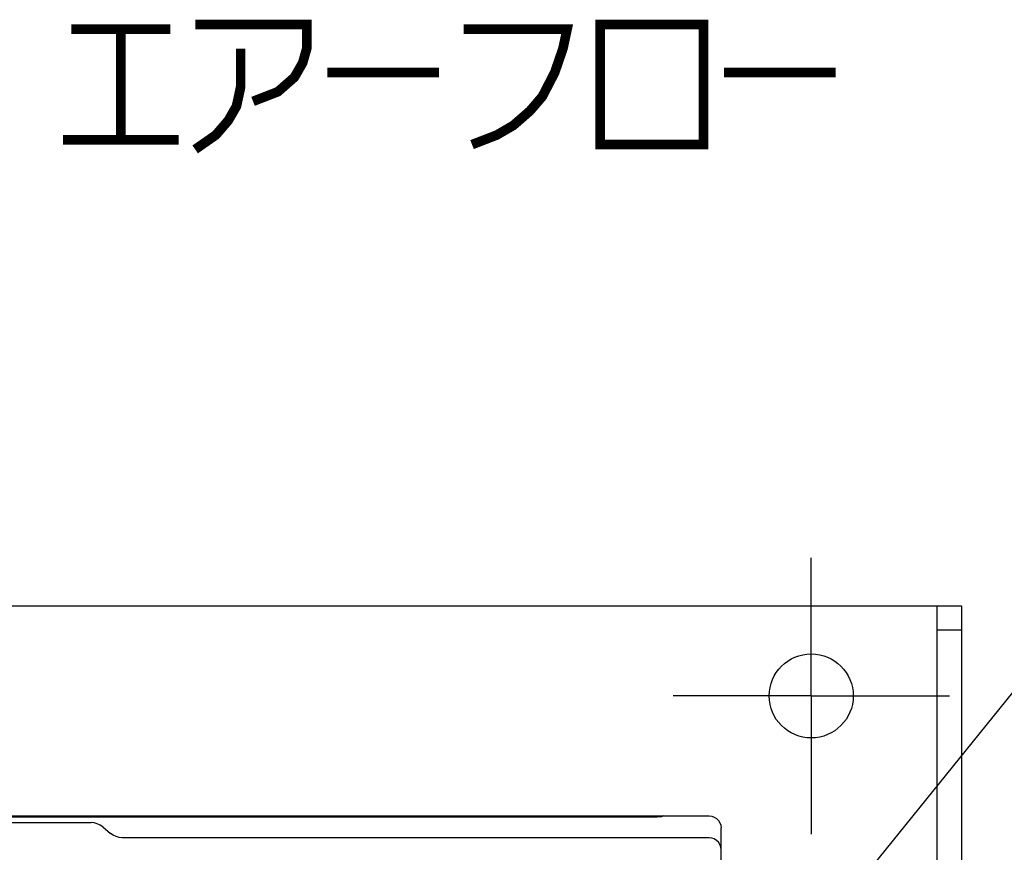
# Model space of a CAD drawing. Extents: x 123 to 1619, y 128 to 1105.
# Tile 27 of 33: x 927 to 1009, y 832 to 901. Entities that reach past the tile are written whole.
import ezdxf

# ---------------------------------------------------------------- set-up
doc = ezdxf.new("R2010")
doc.units = 0
doc.header["$LTSCALE"] = 92.4
doc.linetypes.add('CENTER', pattern=[0.6, 0.375, -0.075, 0.075, -0.075])
for name, color, linetype in [('ALL_AXIS', 7, 'CONTINUOUS'), ('ALL_FEATURES', 7, 'CONTINUOUS'), ('ALL_NOTE', 7, 'CONTINUOUS')]:
    doc.layers.add(name, color=color, linetype=linetype)

msp = doc.modelspace()

# ---------------------------------------------------------------- linework, layer by layer
at = {"layer": 'ALL_AXIS', "color": 7, "linetype": 'CENTER'}
for q in [(992.5, 856.5), (981, 845), (992.5, 833.5), (1004, 845)]:
    msp.add_line((992.5, 845), q, dxfattribs=at)
at = {"layer": 'ALL_AXIS', "color": 7, "linetype": 'CONTINUOUS'}
msp.add_circle((992.5, 845), 3.5, dxfattribs=at)
at = {"layer": 'ALL_FEATURES', "color": 7, "linetype": 'CONTINUOUS'}
for p, q in [((835, 852.5), (1005, 852.5)), ((1003, 822), (1003, 852.5)), ((1003, 850.5), (1005, 850.5)), ((856.21, 835), (984, 835)), ((867.9, 834.45), (932.553, 834.45)), ((979.478, 834.911), (979.053, 834.909)), ((980, 835), (979.918, 834.918)), ((980, 835), (980, 834.926)), ((980.2, 835), (980.052, 834.926)), ((933.519, 834.098), (934.181, 833.54)), ((985, 822), (985, 834)), ((984, 833.188), (935.147, 833.188))]:
    msp.add_line(p, q, dxfattribs=at)
at = {"layer": 'ALL_FEATURES', "color": 3, "linetype": 'CONTINUOUS'}
msp.add_line((1005, 852.5), (1005, 822), dxfattribs=at)
at = {"layer": 'ALL_FEATURES', "color": 7, "linetype": 'CONTINUOUS'}
for points in [[(979.053, 834.909), (861.73, 834.91), (861.522, 834.911), (861.336, 834.913), (861.178, 834.916), (861.057, 834.919), (860.979, 834.922), (860.948, 834.926)], [(933.519, 834.098), (933.304, 834.248), (933.067, 834.359), (932.814, 834.427), (932.553, 834.45)], [(980.052, 834.926), (980.021, 834.922), (979.943, 834.919), (979.822, 834.916), (979.664, 834.913), (979.478, 834.911)], [(984, 835), (984.223, 834.975), (984.434, 834.901), (984.623, 834.782), (984.782, 834.623), (984.901, 834.434), (984.975, 834.222), (985, 834)], [(935.147, 833.188), (934.886, 833.211), (934.633, 833.279), (934.396, 833.39), (934.181, 833.54)], [(985, 832.188), (984.975, 832.41), (984.901, 832.622), (984.782, 832.812), (984.623, 832.97), (984.434, 833.089), (984.222, 833.163), (984, 833.188)]]:
    msp.add_lwpolyline(points, dxfattribs=at)
at = {"layer": 'ALL_NOTE', "color": 2, "linetype": 'CONTINUOUS'}
msp.add_line((984, 814.001), (1034.5, 876.5), dxfattribs=at)
at = {"layer": 'ALL_NOTE', "color": 2, "linetype": 'CONTINUOUS', "const_width": 0.8}
for points in [[(930.9, 900.5), (939.156, 900.5)], [(935.028, 900.5), (935.028, 891.3)], [(941.22, 900.9), (950.508, 900.9), (950.508, 898.9), (950.164, 897.7), (949.476, 896.5), (948.1, 895.3), (946.036, 894.5)], [(963.58, 900.5), (972.18, 900.5), (971.836, 898.9), (971.148, 896.9), (970.116, 894.9), (969.084, 893.7), (967.708, 892.5), (966.332, 891.7), (964.268, 890.9)], [(974.932, 900.9), (974.932, 890.9), (983.532, 890.9), (983.532, 900.9), (974.932, 900.9)], [(945.004, 898.9), (945.004, 895.7), (944.66, 894.1), (943.972, 892.9), (942.94, 891.7), (941.22, 890.5)], [(952.228, 896.9), (961.516, 896.9)], [(985.252, 896.9), (994.54, 896.9)], [(930.212, 891.3), (939.844, 891.3)]]:
    msp.add_lwpolyline(points, dxfattribs=at)

doc.saveas('drawing.dxf')
